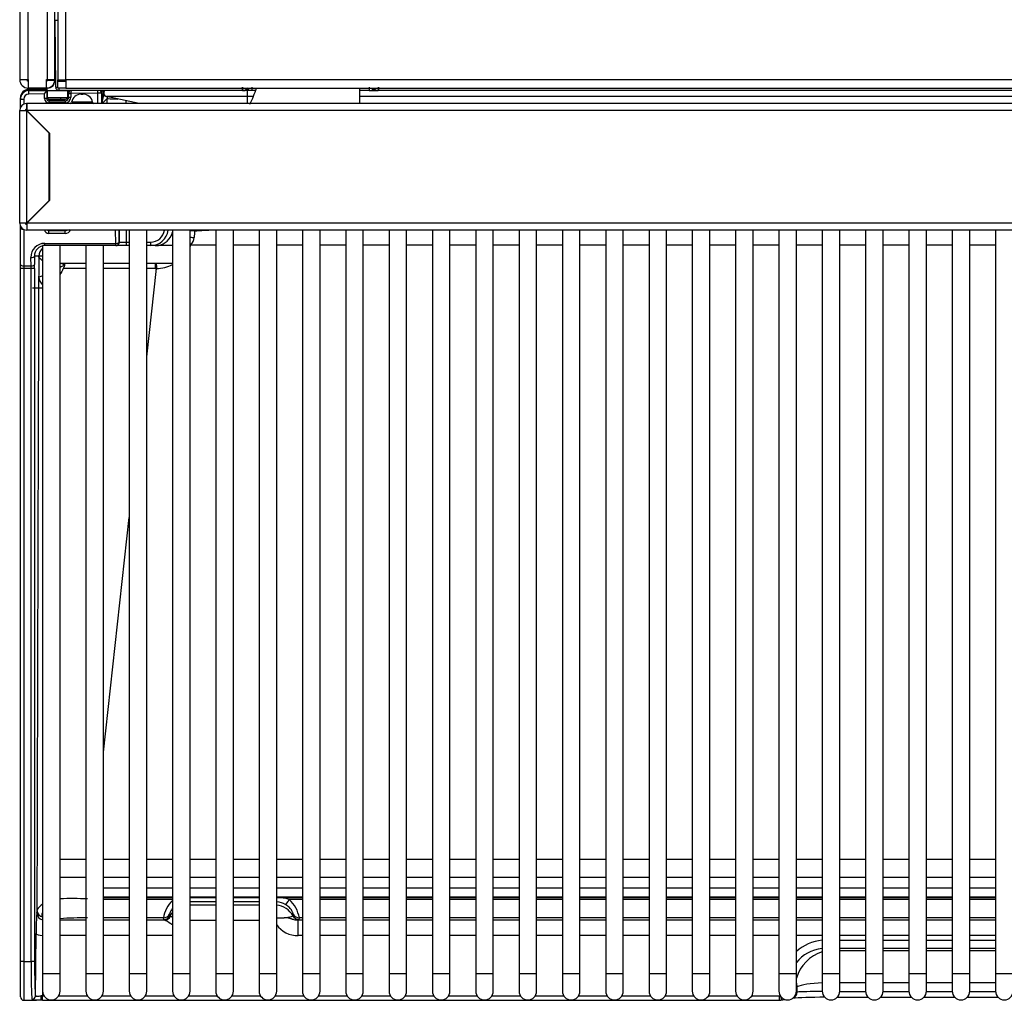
# Model space of a CAD drawing. Header units: millimetres. Extents: x 10 to 281, y 0 to 180.
# Tile 1 of 67: x 25 to 39, y 32 to 46. Entities that reach past the tile are written whole.
import ezdxf

# ---------------------------------------------------------------- set-up
doc = ezdxf.new("R2010")
doc.units = ezdxf.units.MM
doc.layers.add('134.134_BW4_CTM-', color=7, linetype='Continuous')
doc.layers.add('Standard', color=7, linetype='Continuous')

# ---------------------------------------------------------------- blocks, each defined once
blk = doc.blocks.new('SE3')
at = {"layer": '134.134_BW4_CTM-', "color": 7, "linetype": 'Continuous'}
for p, q in [((0.066, 59.87), (0.066, 13.11)), ((0.186, 13.11), (0.186, 59.86)), ((0.458, 59.48), (0.458, 13.11)), ((0.566, 13.11), (0.566, 59.48)), ((0.606, 50.922), (0.606, 13.108)), ((0.724, 13.108), (0.724, 50.922)), ((0.569, 13.955), (0.606, 13.955)), ((0.578, 13.005), (0.569, 13.955)), ((0.566, 13.51), (0.573, 13.51)), ((0.066, 13.11), (0.186, 13.11)), ((0.186, 13.11), (0.186, 12.99)), ((0.446, 12.99), (0.446, 13.11)), ((0.446, 13.11), (0.458, 13.11)), ((0.458, 13.11), (0.566, 13.11)), ((0.566, 13.1), (0.463, 13.1)), ((0.606, 13.108), (0.724, 13.108)), ((0.606, 13.095), (0.606, 13.108)), ((0.706, 13.095), (0.606, 13.095)), ((0.606, 13.09), (0.724, 13.09)), ((0.606, 12.99), (0.606, 13.09)), ((0.627, 13.09), (0.627, 13.095)), ((0.706, 13.108), (0.706, 13.095)), ((28.156, 13.108), (0.724, 13.108)), ((0.724, 13.108), (0.724, 12.99)), ((0.446, 12.99), (0.186, 12.99)), ((0.353, 12.971), (0.193, 12.966)), ((0.42, 12.976), (0.194, 12.972)), ((0.194, 12.971), (0.353, 12.974)), ((0.353, 12.971), (0.194, 12.965)), ((0.194, 12.965), (0.194, 12.954)), ((0.194, 12.954), (0.451, 12.958)), ((0.195, 12.905), (0.194, 12.954)), ((0.42, 12.908), (0.195, 12.905)), ((0.353, 12.974), (0.363, 12.974)), ((0.363, 12.974), (0.455, 12.976)), ((0.455, 12.973), (0.363, 12.971)), ((0.455, 12.973), (0.363, 12.971)), ((0.42, 12.84), (0.42, 12.908)), ((0.466, 12.99), (0.446, 12.99)), ((0.45, 12.954), (0.45, 12.84)), ((0.451, 12.958), (0.455, 12.973)), ((0.461, 12.95), (0.456, 12.95)), ((0.456, 12.86), (0.456, 12.943)), ((0.461, 12.85), (0.461, 12.95)), ((0.75, 12.95), (0.461, 12.95)), ((0.724, 12.99), (0.606, 12.99)), ((0.628, 12.955), (0.628, 12.99)), ((3.232, 12.955), (0.628, 12.955)), ((0.651, 12.95), (0.651, 12.955)), ((0.724, 12.99), (28.156, 12.99)), ((0.75, 12.856), (0.75, 12.95)), ((0.759, 12.95), (0.75, 12.95)), ((0.756, 12.953), (0.756, 12.95)), ((0.762, 12.912), (0.756, 12.933)), ((0.756, 12.881), (0.756, 12.933)), ((0.756, 12.881), (0.762, 12.859)), ((0.762, 12.914), (0.762, 12.912)), ((0.762, 12.859), (0.762, 12.912)), ((1.178, 12.92), (0.792, 12.914)), ((0.792, 12.912), (0.792, 12.859)), ((0.94, 12.905), (0.966, 12.905)), ((1.178, 12.92), (1.177, 12.955)), ((1.178, 12.77), (1.178, 12.92)), ((1.228, 12.92), (1.178, 12.92)), ((1.232, 12.934), (1.228, 12.92)), ((1.228, 12.92), (1.228, 12.77)), ((3.232, 12.955), (3.232, 13.005)), ((3.232, 12.955), (3.25, 12.955)), ((3.236, 12.955), (3.232, 12.955)), ((3.236, 12.955), (3.268, 12.962)), ((3.365, 12.955), (3.273, 12.955)), ((3.305, 12.869), (3.305, 12.968)), ((3.365, 13.005), (3.365, 12.955)), ((3.421, 12.955), (3.365, 12.955)), ((4.901, 12.77), (4.901, 12.99)), ((5.036, 12.955), (4.901, 12.955)), ((5.036, 13.005), (5.036, 12.955)), ((5.036, 12.955), (5.128, 12.955)), ((5.169, 12.955), (5.151, 12.955)), ((5.169, 12.955), (5.165, 12.955)), ((5.169, 13.005), (5.169, 12.955)), ((28.042, 12.955), (5.169, 12.955)), ((0.076, 12.851), (0.076, 12.851)), ((0.076, 12.843), (0.076, 12.851)), ((0.076, 12.834), (0.076, 12.843)), ((0.076, 12.715), (0.076, 12.834)), ((0.076, 12.834), (0.126, 12.834)), ((0.126, 12.834), (0.126, 12.762)), ((0.164, 12.77), (0.165, 12.77)), ((0.165, 12.77), (0.166, 12.77)), ((0.165, 12.77), (0.165, 12.69)), ((0.166, 12.77), (0.166, 12.67)), ((17.167, 12.77), (0.166, 12.77)), ((0.45, 12.84), (0.42, 12.84)), ((0.45, 12.84), (0.456, 12.86)), ((0.461, 12.85), (0.452, 12.85)), ((0.746, 12.85), (0.461, 12.85)), ((0.475, 12.832), (0.731, 12.837)), ((0.486, 12.83), (0.48, 12.809)), ((0.48, 12.809), (0.712, 12.809)), ((0.48, 12.809), (0.48, 12.78)), ((0.712, 12.779), (0.48, 12.78)), ((0.486, 12.83), (0.706, 12.83)), ((0.651, 12.835), (0.651, 12.85)), ((0.712, 12.809), (0.706, 12.83)), ((0.712, 12.809), (0.712, 12.779)), ((0.762, 12.859), (0.792, 12.859)), ((1.102, 12.789), (0.805, 12.789)), ((1.31, 12.843), (1.237, 12.77)), ((3.305, 12.869), (1.3, 12.869)), ((1.764, 12.77), (1.3, 12.869)), ((1.31, 12.768), (1.31, 12.843)), ((3.388, 12.869), (3.305, 12.869)), ((3.305, 12.77), (3.305, 12.869)), ((24.505, 12.869), (4.901, 12.869)), ((0.066, 12.67), (0.066, 12.672)), ((0.066, 11.07), (0.066, 12.67)), ((0.066, 12.67), (0.164, 12.67)), ((0.146, 12.67), (0.146, 12.672)), ((0.164, 12.69), (0.165, 12.69)), ((0.165, 12.67), (0.164, 12.67)), ((0.164, 12.67), (0.164, 11.07)), ((0.165, 12.69), (0.166, 12.69)), ((0.487, 12.348), (0.165, 12.67)), ((0.166, 12.67), (0.488, 12.348)), ((17.156, 12.67), (0.166, 12.67)), ((0.306, 12.529), (0.307, 12.529)), ((0.4, 12.436), (0.399, 12.436)), ((0.421, 12.415), (0.419, 12.415)), ((0.487, 11.392), (0.487, 12.348)), ((0.488, 12.348), (0.488, 11.392)), ((0.165, 11.07), (0.487, 11.392)), ((0.488, 11.392), (0.166, 11.07)), ((0.309, 11.214), (0.31, 11.214)), ((0.164, 11.07), (0.066, 11.07)), ((0.164, 11.07), (0.165, 11.07)), ((27.716, 11.07), (0.166, 11.07)), ((0.166, 11.07), (0.166, 10.97)), ((0.076, 11.02), (0.076, 11.027)), ((0.08, 11.02), (0.076, 11.02)), ((0.076, 11.001), (0.076, 11.02)), ((0.076, 10.48), (0.076, 11.001)), ((0.126, 10.978), (0.126, 10.461)), ((27.716, 10.97), (0.166, 10.97)), ((0.483, 10.97), (0.481, 10.963)), ((0.481, 10.963), (0.711, 10.962)), ((0.711, 10.921), (0.481, 10.922)), ((0.711, 10.962), (0.709, 10.97)), ((1.431, 10.782), (1.428, 10.97)), ((1.478, 10.97), (1.481, 10.8)), ((1.482, 10.8), (1.482, 10.97)), ((1.582, 10.97), (1.582, 10.8)), ((1.623, 10.97), (1.623, 0.4)), ((1.873, 0.4), (1.873, 10.97)), ((2.239, 10.97), (2.239, 0.4)), ((2.489, 0.4), (2.489, 10.97)), ((2.552, 10.956), (2.517, 10.958)), ((2.854, 10.97), (2.854, 0.4)), ((3.104, 0.4), (3.104, 10.97)), ((3.47, 10.97), (3.47, 0.4)), ((3.72, 0.4), (3.72, 10.97)), ((4.086, 10.97), (4.086, 0.4)), ((4.336, 0.4), (4.336, 10.97)), ((4.702, 10.97), (4.702, 0.4)), ((4.952, 0.4), (4.952, 10.97)), ((5.318, 10.97), (5.318, 0.4)), ((5.568, 0.4), (5.568, 10.97)), ((5.934, 10.97), (5.934, 0.4)), ((6.184, 0.4), (6.184, 10.97)), ((6.55, 10.97), (6.55, 0.4)), ((6.8, 0.4), (6.8, 10.97)), ((7.166, 10.97), (7.166, 0.4)), ((7.416, 0.4), (7.416, 10.97)), ((7.782, 10.97), (7.782, 0.4)), ((8.032, 0.4), (8.032, 10.97)), ((8.398, 10.97), (8.398, 0.4)), ((8.648, 0.4), (8.648, 10.97)), ((9.014, 10.97), (9.014, 0.4)), ((9.264, 0.4), (9.264, 10.97)), ((9.629, 10.97), (9.629, 0.4)), ((9.879, 0.4), (9.879, 10.97)), ((10.245, 10.97), (10.245, 0.4)), ((10.495, 0.4), (10.495, 10.97)), ((10.861, 10.97), (10.861, 0.4)), ((11.111, 0.4), (11.111, 10.97)), ((11.477, 10.97), (11.477, 0.4)), ((11.727, 0.4), (11.727, 10.97)), ((12.093, 10.97), (12.093, 0.4)), ((12.343, 0.4), (12.343, 10.97)), ((12.709, 10.97), (12.709, 0.4)), ((12.959, 0.4), (12.959, 10.97)), ((13.325, 10.97), (13.325, 0.4)), ((13.575, 0.4), (13.575, 10.97)), ((13.941, 10.97), (13.941, 0.4)), ((0.423, 10.75), (0.423, 10.782)), ((0.423, 10.782), (1.431, 10.782)), ((1.431, 10.75), (1.431, 10.782)), ((1.481, 10.8), (1.482, 10.8)), ((1.482, 10.8), (1.582, 10.8)), ((1.582, 10.8), (1.623, 10.8)), ((1.582, 10.8), (1.582, 10.75)), ((1.873, 10.8), (1.927, 10.8)), ((1.927, 10.8), (1.927, 10.75)), ((0.641, 10.75), (0.391, 10.75)), ((0.391, 10.75), (0.391, 0.4)), ((1.007, 10.75), (0.641, 10.75)), ((0.641, 0.4), (0.641, 10.75)), ((1.256, 10.75), (1.007, 10.75)), ((1.007, 10.75), (1.007, 0.4)), ((1.431, 10.75), (1.256, 10.75)), ((1.257, 0.4), (1.257, 10.75)), ((1.432, 10.75), (1.431, 10.75)), ((1.582, 10.75), (1.432, 10.75)), ((1.623, 10.75), (1.582, 10.75)), ((1.927, 10.75), (1.873, 10.75)), ((1.93, 10.75), (1.927, 10.75)), ((2.239, 10.75), (1.93, 10.75)), ((2.854, 10.758), (2.501, 10.758)), ((3.47, 10.758), (3.104, 10.758)), ((4.086, 10.758), (3.72, 10.758)), ((4.702, 10.758), (4.336, 10.758)), ((5.318, 10.758), (4.952, 10.758)), ((5.934, 10.758), (5.568, 10.758)), ((6.55, 10.758), (6.184, 10.758)), ((7.166, 10.758), (6.8, 10.758)), ((7.782, 10.758), (7.416, 10.758)), ((8.398, 10.758), (8.032, 10.758)), ((9.014, 10.758), (8.648, 10.758)), ((9.629, 10.758), (9.264, 10.758)), ((10.245, 10.758), (9.879, 10.758)), ((10.861, 10.758), (10.495, 10.758)), ((11.477, 10.758), (11.111, 10.758)), ((12.093, 10.758), (11.727, 10.758)), ((12.709, 10.758), (12.343, 10.758)), ((13.325, 10.758), (12.959, 10.758)), ((13.941, 10.758), (13.575, 10.758)), ((0.227, 10.461), (0.226, 10.582)), ((0.275, 10.6), (0.277, 10.48)), ((0.339, 10.6), (0.275, 10.6)), ((0.641, 10.5), (1.007, 10.5)), ((1.257, 10.5), (1.623, 10.5)), ((1.873, 10.5), (2.239, 10.5)), ((0.076, 10.424), (0.076, 10.48)), ((0.126, 10.424), (0.076, 10.424)), ((0.076, 0.569), (0.076, 10.424)), ((0.126, 10.461), (0.227, 10.461)), ((0.126, 10.461), (0.126, 10.424)), ((0.228, 10.424), (0.126, 10.424)), ((0.126, 10.424), (0.126, 0.569)), ((0.228, 0.569), (0.228, 10.424)), ((0.278, 10.424), (0.228, 10.424)), ((0.278, 10.424), (0.278, 0.569)), ((1.873, 9.169), (2.01, 10.424)), ((0.246, 10.15), (0.391, 10.15)), ((1.257, 3.545), (1.623, 6.886)), ((1.007, 2.02), (0.641, 2.02)), ((1.623, 2.02), (1.257, 2.02)), ((2.239, 2.02), (1.873, 2.02)), ((2.854, 2.02), (2.489, 2.02)), ((3.47, 2.02), (3.104, 2.02)), ((4.086, 2.02), (3.72, 2.02)), ((4.702, 2.02), (4.336, 2.02)), ((5.318, 2.02), (4.952, 2.02)), ((5.934, 2.02), (5.568, 2.02)), ((6.55, 2.02), (6.184, 2.02)), ((7.166, 2.02), (6.8, 2.02)), ((7.782, 2.02), (7.416, 2.02)), ((8.398, 2.02), (8.032, 2.02)), ((9.014, 2.02), (8.648, 2.02)), ((9.629, 2.02), (9.264, 2.02)), ((10.245, 2.02), (9.879, 2.02)), ((10.861, 2.02), (10.495, 2.02)), ((11.477, 2.02), (11.111, 2.02)), ((12.093, 2.02), (11.727, 2.02)), ((12.709, 2.02), (12.343, 2.02)), ((13.325, 2.02), (12.959, 2.02)), ((13.941, 2.02), (13.575, 2.02)), ((0.641, 1.77), (1.007, 1.77)), ((1.257, 1.77), (1.623, 1.77)), ((1.873, 1.77), (2.239, 1.77)), ((2.489, 1.77), (2.854, 1.77)), ((3.104, 1.77), (3.47, 1.77)), ((3.72, 1.77), (4.086, 1.77)), ((4.336, 1.77), (4.702, 1.77)), ((4.952, 1.77), (5.318, 1.77)), ((5.568, 1.77), (5.934, 1.77)), ((6.184, 1.77), (6.55, 1.77)), ((6.8, 1.77), (7.166, 1.77)), ((7.416, 1.77), (7.782, 1.77)), ((8.032, 1.77), (8.398, 1.77)), ((8.648, 1.77), (9.014, 1.77)), ((9.264, 1.77), (9.629, 1.77)), ((9.879, 1.77), (10.245, 1.77)), ((10.495, 1.77), (10.861, 1.77)), ((11.111, 1.77), (11.477, 1.77)), ((11.727, 1.77), (12.093, 1.77)), ((12.343, 1.77), (12.709, 1.77)), ((12.959, 1.77), (13.325, 1.77)), ((13.575, 1.77), (13.941, 1.77)), ((1.257, 1.617), (1.623, 1.617)), ((1.623, 1.612), (1.257, 1.612)), ((1.873, 1.617), (2.239, 1.617)), ((2.239, 1.612), (1.873, 1.612)), ((2.489, 1.617), (2.854, 1.617)), ((2.854, 1.612), (2.489, 1.612)), ((3.104, 1.617), (3.47, 1.617)), ((3.47, 1.612), (3.104, 1.612)), ((3.72, 1.617), (4.086, 1.617)), ((4.086, 1.612), (3.72, 1.612)), ((4.336, 1.617), (4.702, 1.617)), ((4.702, 1.612), (4.336, 1.612)), ((4.952, 1.617), (5.318, 1.617)), ((5.318, 1.612), (4.952, 1.612)), ((5.568, 1.617), (5.934, 1.617)), ((5.934, 1.612), (5.568, 1.612)), ((6.184, 1.617), (6.55, 1.617)), ((6.55, 1.612), (6.184, 1.612)), ((6.8, 1.617), (7.166, 1.617)), ((7.166, 1.612), (6.8, 1.612)), ((7.416, 1.617), (7.782, 1.617)), ((7.782, 1.612), (7.416, 1.612)), ((8.032, 1.617), (8.398, 1.617)), ((8.398, 1.612), (8.032, 1.612)), ((8.648, 1.617), (9.014, 1.617)), ((9.014, 1.612), (8.648, 1.612)), ((9.264, 1.617), (9.629, 1.617)), ((9.629, 1.612), (9.264, 1.612)), ((9.879, 1.617), (10.245, 1.617)), ((10.245, 1.612), (9.879, 1.612)), ((10.495, 1.617), (10.861, 1.617)), ((10.861, 1.612), (10.495, 1.612)), ((11.111, 1.617), (11.477, 1.617)), ((11.477, 1.612), (11.111, 1.612)), ((11.727, 1.617), (12.093, 1.617)), ((12.093, 1.612), (11.727, 1.612)), ((12.343, 1.617), (12.709, 1.617)), ((12.709, 1.612), (12.343, 1.612)), ((12.959, 1.617), (13.325, 1.617)), ((13.325, 1.612), (12.959, 1.612)), ((13.575, 1.617), (13.941, 1.617)), ((13.941, 1.612), (13.575, 1.612)), ((1.257, 1.491), (1.623, 1.491)), ((1.257, 1.48), (1.623, 1.48)), ((1.623, 1.452), (1.257, 1.452)), ((1.873, 1.491), (2.239, 1.491)), ((1.873, 1.48), (2.239, 1.48)), ((2.239, 1.452), (1.873, 1.452)), ((2.489, 1.491), (2.854, 1.491)), ((2.489, 1.48), (2.854, 1.48)), ((2.489, 1.48), (2.854, 1.48)), ((2.854, 1.421), (2.489, 1.421)), ((3.104, 1.491), (3.47, 1.491)), ((3.104, 1.48), (3.47, 1.48)), ((3.104, 1.48), (3.47, 1.48)), ((3.47, 1.421), (3.104, 1.421)), ((3.72, 1.491), (4.086, 1.491)), ((3.72, 1.48), (4.086, 1.48)), ((4.086, 1.452), (3.898, 1.452)), ((4.336, 1.491), (4.702, 1.491)), ((4.336, 1.48), (4.702, 1.48)), ((4.702, 1.452), (4.336, 1.452)), ((4.952, 1.491), (5.318, 1.491)), ((4.952, 1.48), (5.318, 1.48)), ((5.318, 1.452), (4.952, 1.452)), ((5.568, 1.491), (5.934, 1.491)), ((5.568, 1.48), (5.934, 1.48)), ((5.934, 1.452), (5.568, 1.452)), ((6.184, 1.491), (6.55, 1.491)), ((6.184, 1.48), (6.55, 1.48)), ((6.55, 1.452), (6.184, 1.452)), ((6.8, 1.491), (7.166, 1.491)), ((6.8, 1.48), (7.166, 1.48)), ((7.166, 1.452), (6.8, 1.452)), ((7.416, 1.491), (7.782, 1.491)), ((7.416, 1.48), (7.782, 1.48)), ((7.782, 1.452), (7.416, 1.452)), ((8.032, 1.491), (8.398, 1.491)), ((8.032, 1.48), (8.398, 1.48)), ((8.398, 1.452), (8.032, 1.452)), ((8.648, 1.491), (9.014, 1.491)), ((8.648, 1.48), (9.014, 1.48)), ((9.014, 1.452), (8.648, 1.452)), ((9.264, 1.491), (9.629, 1.491)), ((9.264, 1.48), (9.629, 1.48)), ((9.629, 1.452), (9.264, 1.452)), ((9.879, 1.491), (10.245, 1.491)), ((9.879, 1.48), (10.245, 1.48)), ((10.245, 1.452), (9.879, 1.452)), ((10.495, 1.491), (10.861, 1.491)), ((10.495, 1.48), (10.861, 1.48)), ((10.861, 1.452), (10.495, 1.452)), ((11.111, 1.491), (11.477, 1.491)), ((11.111, 1.48), (11.477, 1.48)), ((11.477, 1.452), (11.111, 1.452)), ((11.727, 1.491), (12.093, 1.491)), ((11.727, 1.48), (12.093, 1.48)), ((12.093, 1.452), (11.727, 1.452)), ((12.343, 1.491), (12.709, 1.491)), ((12.343, 1.48), (12.709, 1.48)), ((12.709, 1.452), (12.343, 1.452)), ((12.959, 1.491), (13.325, 1.491)), ((12.959, 1.48), (13.325, 1.48)), ((13.325, 1.452), (12.959, 1.452)), ((13.575, 1.491), (13.941, 1.491)), ((13.575, 1.48), (13.941, 1.48)), ((13.941, 1.452), (13.575, 1.452)), ((0.311, 1.26), (0.311, 1.261)), ((2.489, 1.375), (2.854, 1.375)), ((3.104, 1.375), (3.47, 1.375)), ((0.641, 1.161), (1.007, 1.161)), ((1.623, 1.191), (1.257, 1.191)), ((1.257, 1.161), (1.623, 1.161)), ((2.11, 1.191), (1.873, 1.191)), ((1.873, 1.161), (2.126, 1.161)), ((2.116, 1.17), (2.11, 1.191)), ((2.197, 1.242), (2.203, 1.221)), ((2.854, 1.155), (2.489, 1.155)), ((3.47, 1.155), (3.104, 1.155)), ((3.949, 1.221), (3.955, 1.242)), ((4.026, 0.942), (4.026, 1.161)), ((4.026, 1.161), (4.086, 1.161)), ((4.042, 1.191), (4.036, 1.17)), ((4.086, 1.191), (4.042, 1.191)), ((4.702, 1.191), (4.336, 1.191)), ((4.336, 1.161), (4.702, 1.161)), ((5.318, 1.191), (4.952, 1.191)), ((4.952, 1.161), (5.318, 1.161)), ((5.934, 1.191), (5.568, 1.191)), ((5.568, 1.161), (5.934, 1.161)), ((6.55, 1.191), (6.184, 1.191)), ((6.184, 1.161), (6.55, 1.161)), ((7.166, 1.191), (6.8, 1.191)), ((6.8, 1.161), (7.166, 1.161)), ((7.782, 1.191), (7.416, 1.191)), ((7.416, 1.161), (7.782, 1.161)), ((8.398, 1.191), (8.032, 1.191)), ((8.032, 1.161), (8.398, 1.161)), ((9.014, 1.191), (8.648, 1.191)), ((8.648, 1.161), (9.014, 1.161)), ((9.629, 1.191), (9.264, 1.191)), ((9.264, 1.161), (9.629, 1.161)), ((10.245, 1.191), (9.879, 1.191)), ((9.879, 1.161), (10.245, 1.161)), ((10.861, 1.191), (10.495, 1.191)), ((10.495, 1.161), (10.861, 1.161)), ((11.477, 1.191), (11.111, 1.191)), ((11.111, 1.161), (11.477, 1.161)), ((12.093, 1.191), (11.727, 1.191)), ((11.727, 1.161), (12.093, 1.161)), ((12.709, 1.191), (12.343, 1.191)), ((12.343, 1.161), (12.709, 1.161)), ((13.325, 1.191), (12.959, 1.191)), ((12.959, 1.161), (13.325, 1.161)), ((13.941, 1.191), (13.575, 1.191)), ((13.575, 1.161), (13.941, 1.161)), ((0.291, 0.083), (0.299, 0.967)), ((1.007, 0.941), (0.641, 0.941)), ((1.623, 0.941), (1.257, 0.941)), ((2.239, 0.941), (1.873, 0.941)), ((4.086, 0.942), (4.026, 0.942)), ((4.702, 0.942), (4.336, 0.942)), ((5.318, 0.942), (4.952, 0.942)), ((5.934, 0.942), (5.568, 0.942)), ((6.55, 0.942), (6.184, 0.942)), ((7.166, 0.942), (6.8, 0.942)), ((7.782, 0.942), (7.416, 0.942)), ((8.398, 0.942), (8.032, 0.942)), ((9.014, 0.942), (8.648, 0.942)), ((9.629, 0.942), (9.264, 0.942)), ((10.245, 0.942), (9.879, 0.942)), ((10.861, 0.942), (10.495, 0.942)), ((11.477, 0.942), (11.111, 0.942)), ((12.093, 0.942), (11.727, 0.942)), ((11.727, 0.876), (12.093, 0.876)), ((12.709, 0.942), (12.343, 0.942)), ((12.343, 0.876), (12.709, 0.876)), ((13.325, 0.942), (12.959, 0.942)), ((12.959, 0.876), (13.325, 0.876)), ((13.941, 0.942), (13.575, 0.942)), ((13.575, 0.876), (13.941, 0.876)), ((12.093, 0.756), (11.727, 0.756)), ((11.727, 0.727), (12.093, 0.727)), ((12.709, 0.756), (12.343, 0.756)), ((12.343, 0.727), (12.709, 0.727)), ((13.325, 0.756), (12.959, 0.756)), ((12.959, 0.727), (13.325, 0.727)), ((13.941, 0.756), (13.575, 0.756)), ((13.575, 0.727), (13.941, 0.727)), ((0.126, 0.569), (0.076, 0.569)), ((0.076, 0.069), (0.076, 0.569)), ((0.126, 0.569), (0.228, 0.569)), ((0.126, 0.569), (0.126, 0.019)), ((0.278, 0.569), (0.228, 0.569)), ((0.391, 0.4), (0.641, 0.4)), ((0.391, 0.4), (0.391, 0.15)), ((0.641, 0.15), (0.641, 0.4)), ((1.007, 0.4), (1.257, 0.4)), ((1.007, 0.4), (1.007, 0.15)), ((1.257, 0.15), (1.257, 0.4)), ((1.623, 0.4), (1.873, 0.4)), ((1.623, 0.4), (1.623, 0.15)), ((1.873, 0.15), (1.873, 0.4)), ((2.239, 0.4), (2.489, 0.4)), ((2.239, 0.4), (2.239, 0.15)), ((2.489, 0.15), (2.489, 0.4)), ((2.854, 0.4), (3.104, 0.4)), ((2.854, 0.4), (2.854, 0.15)), ((3.104, 0.15), (3.104, 0.4)), ((3.47, 0.4), (3.72, 0.4)), ((3.47, 0.4), (3.47, 0.15)), ((3.72, 0.15), (3.72, 0.4)), ((4.086, 0.4), (4.336, 0.4)), ((4.086, 0.4), (4.086, 0.15)), ((4.336, 0.15), (4.336, 0.4)), ((4.702, 0.4), (4.952, 0.4)), ((4.702, 0.4), (4.702, 0.15)), ((4.952, 0.15), (4.952, 0.4)), ((5.318, 0.4), (5.568, 0.4)), ((5.318, 0.4), (5.318, 0.15)), ((5.568, 0.15), (5.568, 0.4)), ((5.934, 0.4), (6.184, 0.4)), ((5.934, 0.4), (5.934, 0.15)), ((6.184, 0.15), (6.184, 0.4)), ((6.55, 0.4), (6.8, 0.4)), ((6.55, 0.4), (6.55, 0.15)), ((6.8, 0.15), (6.8, 0.4)), ((7.166, 0.4), (7.416, 0.4)), ((7.166, 0.4), (7.166, 0.15)), ((7.416, 0.15), (7.416, 0.4)), ((7.782, 0.4), (8.032, 0.4)), ((7.782, 0.4), (7.782, 0.15)), ((8.032, 0.15), (8.032, 0.4)), ((8.398, 0.4), (8.648, 0.4)), ((8.398, 0.4), (8.398, 0.15)), ((8.648, 0.15), (8.648, 0.4)), ((9.014, 0.4), (9.264, 0.4)), ((9.014, 0.4), (9.014, 0.15)), ((9.264, 0.15), (9.264, 0.4)), ((9.629, 0.4), (9.879, 0.4)), ((9.629, 0.4), (9.629, 0.15)), ((9.879, 0.15), (9.879, 0.4)), ((10.245, 0.4), (10.495, 0.4)), ((10.245, 0.4), (10.245, 0.15)), ((10.495, 0.15), (10.495, 0.4)), ((10.861, 0.4), (11.111, 0.4)), ((10.861, 0.4), (10.861, 0.15)), ((11.111, 0.15), (11.111, 0.4)), ((11.477, 0.4), (11.727, 0.4)), ((11.477, 0.4), (11.477, 0.15)), ((11.727, 0.15), (11.727, 0.4)), ((12.093, 0.4), (12.343, 0.4)), ((12.093, 0.4), (12.093, 0.15)), ((12.343, 0.15), (12.343, 0.4)), ((12.709, 0.4), (12.959, 0.4)), ((12.709, 0.4), (12.709, 0.15)), ((12.959, 0.15), (12.959, 0.4)), ((13.325, 0.4), (13.575, 0.4)), ((13.325, 0.4), (13.325, 0.15)), ((13.575, 0.15), (13.575, 0.4)), ((13.941, 0.4), (14.191, 0.4)), ((13.941, 0.4), (13.941, 0.15)), ((11.119, 0.136), (11.119, 0.211)), ((12.093, 0.268), (11.727, 0.268)), ((11.727, 0.145), (12.093, 0.145)), ((12.709, 0.268), (12.343, 0.268)), ((12.343, 0.145), (12.709, 0.145)), ((13.325, 0.268), (12.959, 0.268)), ((12.959, 0.145), (13.325, 0.145)), ((13.941, 0.268), (13.575, 0.268)), ((13.575, 0.145), (13.941, 0.145)), ((0.126, 0.019), (0.307, 0.019)), ((0.392, 0.137), (0.391, 0.083)), ((0.391, 0.083), (0.411, 0.083)), ((0.391, 0.02), (0.391, 0.083)), ((0.391, 0.02), (10.871, 0.02)), ((0.621, 0.083), (1.026, 0.083)), ((1.237, 0.083), (1.642, 0.083)), ((1.853, 0.083), (2.258, 0.083)), ((2.469, 0.083), (2.874, 0.083)), ((3.085, 0.083), (3.49, 0.083)), ((3.701, 0.083), (4.106, 0.083)), ((4.317, 0.083), (4.722, 0.083)), ((4.933, 0.083), (5.338, 0.083)), ((5.548, 0.083), (5.954, 0.083)), ((6.164, 0.083), (6.57, 0.083)), ((6.78, 0.083), (7.186, 0.083)), ((7.396, 0.083), (7.801, 0.083)), ((8.012, 0.083), (8.417, 0.083)), ((8.628, 0.083), (9.033, 0.083)), ((9.244, 0.083), (9.649, 0.083)), ((9.86, 0.083), (10.265, 0.083)), ((10.476, 0.083), (10.871, 0.083)), ((10.871, 0.02), (10.871, 0.083)), ((10.886, 0.021), (10.951, 0.03)), ((11.11, 0.135), (11.119, 0.136)), ((11.691, 0.063), (12.129, 0.063)), ((12.307, 0.063), (12.745, 0.063)), ((12.923, 0.063), (13.361, 0.063)), ((13.539, 0.063), (13.977, 0.063))]:
    blk.add_line(p, q, dxfattribs=at)
for centre, radius, start, end in [((0.186, 13.11), 0.12, 180, 270), ((0.186, 13.11), 0.02, 180, 270), ((0.446, 13.11), 0.02, 270, 330), ((0.446, 13.11), 0.12, 270, 355.2198), ((0.446, 13.11), 0.02, 330, 0), ((0.466, 13.09), 0.1, 270, 0), ((0.446, 13.11), 0.12, 355.2198, 0), ((0.196, 12.851), 0.12, 91, 180), ((0.376, 12.275), 0.697, 91.0711, 91.9141), ((0.421, 12.946), 0.0301, 76.191, 91), ((0.628, 13.005), 0.05, 180.5, 270), ((0.766, 5.27), 7.641, 89.8071, 90.0319), ((0.792, 12.912), 0.000917, 269.1012, 85.7403), ((0.94, 12.768), 0.137, 90, 171.1226), ((0.966, 12.768), 0.137, 8.8774, 90), ((1.181, 12.932), 0.0506, 1.8018, 26.7506), ((15.287, 13.101), 14.057, 180.6799, 181.357), ((1.85, 12.766), 0.616, 162.9112, 179.8254), ((1.31, 12.918), 0.05, 131.7403, 258), ((1.194, 12.971), 0.0718, 340.3283, 347.0586), ((9.04, 13.191), 5.809, 181.8372, 182.3263), ((3.232, 13.058), 0.103, 272.3474, 321.5525), ((3.25, 13.055), 0.1, 269.9468, 318.8176), ((2.001, 13.438), 1.5, 333.1836, 342.5688), ((5.151, 13.055), 0.1, 225.5244, 270.0562), ((5.169, 13.058), 0.103, 225.2058, 267.6592), ((-0.635, 13.191), 5.805, 357.6737, 358.163), ((0.164, 12.672), 0.098, 90, 180), ((0.78, 12.793), 0.025, 293.075, 351.1226), ((1.127, 12.793), 0.025, 188.8774, 246.925), ((0.164, 12.672), 0.018, 90, 180), ((0.166, 11.07), 0.1, 180, 270), ((0.166, 11.07), 0.02, 180, 270), ((1.975, 11.01), 0.273, 336.5912, 345.3281), ((4.634, -25.025), 36.041, 92.8811, 93.3107), ((2.375, 10.877), 0.173, 316.9675, 356.5978), ((1.994, 11.001), 0.251, 270, 271.6687), ((-1.806, 10.444), 2.151, 356.2568, 4.1688), ((1.049, -167.505), 177.931, 90.01403, 90.11683), ((1.049, -167.505), 177.931, 89.81549, 89.93338), ((1.049, -167.505), 177.931, 89.696, 89.73487), ((1.996, 11.035), 0.61, 269.6988, 271.2842), ((0.827, -5.221), 6.686, 88.2728, 91.6199), ((2.57, 1.109), 0.468, 135.189, 169.8915), ((3.701, 0.768), 0.713, 73.9484, 88.4585), ((3.698, 1.131), 0.289, 58.7452, 85.603), ((3.587, 1.111), 0.462, 9.8847, 47.5692), ((0.12, 1.299), 0.195, 348.7558, 357.8001), ((1.017, -5.058), 6.249, 89.8888, 93.4589), ((1.57, 0.346), 1.079, 51.825, 53.6321), ((4.012, 1.296), 0.355, 214.3173, 272.2715), ((0.516, 0.15), 0.125, 180, 0), ((1.132, 0.15), 0.125, 180, 0), ((1.748, 0.15), 0.125, 180, 0), ((2.364, 0.15), 0.125, 180, 0), ((2.979, 0.15), 0.125, 180, 0), ((3.595, 0.15), 0.125, 180, 0), ((4.211, 0.15), 0.125, 180, 0), ((4.827, 0.15), 0.125, 180, 0), ((5.443, 0.15), 0.125, 180, 0), ((6.059, 0.15), 0.125, 180, 0), ((6.675, 0.15), 0.125, 180, 0), ((7.291, 0.15), 0.125, 180, 0), ((7.907, 0.15), 0.125, 180, 0), ((8.523, 0.15), 0.125, 180, 0), ((9.139, 0.15), 0.125, 180, 0), ((9.754, 0.15), 0.125, 180, 0), ((10.37, 0.15), 0.125, 180, 0), ((10.986, 0.15), 0.125, 180, 0), ((11.602, 0.15), 0.125, 180, 0), ((12.218, 0.15), 0.125, 180, 0), ((12.834, 0.15), 0.125, 180, 0), ((13.45, 0.15), 0.125, 180, 0), ((14.066, 0.15), 0.125, 180, 0), ((0.126, 0.069), 0.05, 180, 270)]:
    blk.add_arc(centre, radius, start, end, dxfattribs=at)
for centre, major_axis, ratio, start_param, end_param in [((0.196, 12.852), (0, 0.12), 0.999391, 0.01751, 1.570859), ((0.196, 12.852), (-0.12, -0.002), 0.999897, 4.712389, 6.265745), ((0.196, 12.845), (0.0738, 0.096), 0.985076, 0.677794, 2.233394), ((0.196, 12.834), (0, 0.12), 0.998727, 0.015196, 1.570796), ((0.196, 12.834), (0, -0.0705), 0.992546, 3.156789, 4.712389), ((0.194, 12.936), (0.001, -0.03), 0.156342, 3.017901, 3.141593), ((0.354, 12.944), (0.0005, -0.03), 0.156411, 3.141593, 3.594269), ((0.354, 12.941), (0.001, -0.03), 0.156342, 3.017901, 3.141593), ((0.364, 12.963), (-0.07, -0.0011), 0.122759, 4.727934, 4.86756), ((0.363, 12.944), (0.0005, -0.03), 0.01745, 3.141593, 3.5658), ((0.451, 12.908), (0, 0.05), 0.03505, 0.1227, 0.435107), ((0.455, 12.943), (0, -0.03), 0.035076, 1.571714, 3.264388), ((0.628, 13.005), (0.05, 0.0004), 0.008726, 3.141593, 4.266349), ((0.706, 12.881), (0.007, -0.0499), 0.992248, 0.376835, 1.43021), ((0.806, 12.933), (-0.007, 0.0499), 0.99232, 0.972134, 1.429557), ((0.811, 12.914), (0.0327, 0.0388), 0.949315, 1.275992, 2.236182), ((0.811, 12.914), (0.002, 0.05), 0.38316, 0.625032, 1.595171), ((1.178, 12.92), (0.0481, -0.0136), 0.991886, 0.278084, 1.072539), ((1.282, 12.934), (-0.05, -0.0005), 0.287162, 5.117266, 6.246743), ((1.535, 12.768), (-0.212, -0.212), 0.998378, 5.050192, 5.498396), ((0.48, 12.84), (0.0166, 0.0582), 0.991955, 1.851195, 3.415596), ((0.48, 12.84), (0.0084, 0.0295), 0.976309, 1.851195, 3.415596), ((0.486, 12.861), (0.0117, 0.0279), 0.991092, 1.97213, 3.163768), ((0.486, 12.86), (0.03, 0), 0.998775, 3.48143, 4.338), ((0.486, 12.861), (-0.0117, -0.0279), 0.991092, 0.022176, 0.394939), ((0.706, 12.881), (-0.007, 0.0499), 0.992248, 3.00315, 3.518427), ((0.712, 12.86), (-0.014, 0.0489), 0.982469, 2.863658, 4.432311), ((0.712, 12.86), (-0.0221, 0.0776), 0.991937, 2.863658, 4.432311), ((1.61, 12.843), (-0.212, 0.212), 0.998783, 0.70758, 0.786007), ((1.61, 12.843), (-0.3, 0), 0.03267, 0.034925, 1.050262), ((0.126, 11.001), (-0.05, 0), 0.374607, 0, 1.403231), ((0.48, 10.98), (0.0597, -0.0066), 0.958298, 3.260873, 4.825274), ((0.48, 10.991), (-0.03, 0.0027), 0.924264, 0.939916, 1.670109), ((0.481, 10.933), (-0.0001, -0.03), 0.000825, 1.186825, 3.01942), ((0.712, 10.998), (0.0796, 0.0088), 0.958262, 4.595416, 5.958657), ((0.712, 11.009), (-0.0499, -0.0048), 0.937826, 1.464245, 2.042423), ((0.711, 10.933), (-0.0001, -0.03), 0.000825, 1.186825, 3.01942), ((1.927, 11), (-0.2, 0), 0.999386, 1.570796, 2.989525), ((1.927, 11), (0.25, 0), 0.999632, 4.712389, 6.161701), ((2.566, 10.732), (0, 0.3), 0.070101, 0.727265, 1.107411), ((2.552, 11.106), (0.02, -0.199), 0.110232, -0.831959, -0.732735), ((0.426, 10.582), (0.146, -0.139), 0.985982, 2.338133, 3.908929), ((1.431, 10.8), (0, -0.05), 0.999386, 0, 1.570796), ((1.431, 10.8), (-0.05, -0.0007), 0.374574, 1.565491, 3.1038), ((1.432, 10.8), (0, 0.05), 0.999386, 3.141593, 4.712389), ((1.996, 11), (-0.202, -0.149), 0.99297, 0.962951, 2.101167), ((2.501, 10.784), (-0.276, 0.119), 0.080111, 0.03233, 0.343194), ((2.548, 11), (-0.3, 0.005), 0.446924, 1.380736, 1.578624), ((0.426, 10.6), (0.11, -0.104), 0.981347, 2.333923, 3.904719), ((0.489, 10.6), (0, -0.15), 0.999391, 3.853078, 4.712389), ((2.01, 10.451), (0.009, -0.3), 0.002552, 3.142615, 3.168197), ((2.501, 10.784), (-0.276, 0.119), 0.080111, 1.559323, 1.60524), ((1.996, 10.974), (0.426, 0.349), 0.996878, 5.137743, 5.192461), ((0.226, 10.6), (0.05, 0.0007), 0.374575, 4.707104, 6.245537), ((1.994, 10.45), (0, 0.3), 0.002776, 1.403535, 1.657764), ((2.01, 10.451), (0.009, -0.3), 0.002552, 4.545774, 4.799618), ((0.126, 10.48), (0.05, 0), 0.374607, 3.141593, 4.712389), ((0.227, 10.48), (0.05, 0.0007), 0.374575, 4.707104, 6.245537), ((0.222, 10.424), (0, 0.1), 0.052381, 4.712389, 5.096361), ((0.272, 10.424), (0, 0.15), 0.034921, 4.712389, 5.096361), ((1.996, 10.974), (0.426, 0.349), 0.996878, 4.054246, 4.485068), ((0.49, 10.304), (-0.148, 0.026), 0.980602, 0.179005, 1.021845), ((3.898, 1.464), (-0.0508, -0.0861), 0.061263, 0.123243, 1.467336), ((0.313, 0.863), (0, 0.4), 0.034921, 0.122173, 1.308997), ((0.411, 1.261), (0.0962, -0.0274), 0.99195, 3.420817, 4.784913), ((0.411, 1.26), (-0.0962, 0.0274), 0.99195, 0.279224, 1.64385), ((0.415, 1.291), (-0.0998, 0.007), 0.894035, 0.07798, 1.38754), ((2.465, 1.077), (-0.289, -0.082), 0.991957, 5.294413, 5.500955), ((3.687, 1.077), (-0.289, 0.082), 0.991957, 3.923823, 4.873527), ((2.11, 1.29), (-0.0962, -0.0272), 0.991957, 1.297345, 2.359362), ((2.116, 1.269), (0.0962, 0.0272), 0.991957, 4.438938, 5.500955), ((2.465, 1.171), (-0.349, 0), 0.121869, 0.034445, 0.239558), ((2.126, 1.26), (-0.0446, -0.0895), 0.964202, 0.477535, 1.539551), ((2.465, 1.222), (-0.262, 0), 0.121869, 0.034445, 0.239558), ((3.687, 1.222), (-0.262, 0), 0.121869, 1.699406, 3.107148), ((4.036, 1.269), (-0.0962, 0.0272), 0.991957, 0.782231, 1.844247), ((4.042, 1.29), (0.0962, -0.0272), 0.991957, 3.923823, 4.98584), ((3.687, 1.171), (0.349, 0), 0.121869, -0.241546, -0.034445), ((0.399, 0.967), (-0.1, 0.0009), 0.258808, 0.036138, 1.490593), ((11.559, 0.294), (-0.623, 0.101), 0.918959, 4.990841, 5.650794), ((11.559, 0.268), (0.521, -0.138), 0.89896, 1.959074, 2.797148), ((11.569, 0.257), (0.365, 0.342), 0.894796, 1.067419, 2.16713), ((0.245, 0.569), (0, -0.55), 0.031746, 4.712389, 6.046036), ((0.295, 0.569), (0, -0.5), 0.034921, 4.712389, 6.046036), ((11.082, 0.193), (0.0074, 0.1), 0.362992, 4.913822, 5.569884), ((11.588, 0.181), (0.5, 0), 0.173648, 1.793958, 2.786906), ((11.588, 0.131), (-0.5, 0), 0.028545, -1.34788, -0.354686), ((0.241, 0.083), (-0.0495, -0.0071), 0.971452, 1.431351, 2.993948), ((0.362, 0.07), (-0.0005, 0.05), 0.199948, 3.088153, 4.965417), ((0.391, 0.012), (0.15, 0), 0.055027, 1.567851, 1.75993), ((0.391, 0.062), (-0.1, -0.001), 0.211907, 4.706809, 4.898888), ((10.877, 0.121), (-0.0704, -0.0753), 0.950566, 0.71793, 0.995793), ((10.886, 0.072), (0.0127, -0.0483), 0.068113, 0.044298, 1.544377), ((10.896, 0.124), (0.07, 0.0877), 0.78243, 3.962189, 4.300982), ((11.588, 0.031), (-0.6, 0), 0.052729, -1.446185, -0.475741), ((11.025, 0.142), (-0.0141, 0.099), 0.93731, 3.340312, 4.519305)]:
    blk.add_ellipse(centre, major_axis=major_axis, ratio=ratio, start_param=start_param, end_param=end_param, dxfattribs=at)
for points, knots in [([(0.42, 12.908), (0.427, 12.917), (0.433, 12.925), (0.445, 12.942), (0.45, 12.949), (0.45, 12.954)], [0, 0, 0, 0, 0.5, 0.5, 1, 1, 1, 1]), ([(0.762, 12.914), (0.762, 12.915), (0.763, 12.915), (0.766, 12.915), (0.768, 12.915), (0.777, 12.914), (0.784, 12.914), (0.792, 12.914)], [0, 0, 0, 0, 0.25, 0.25, 0.5, 0.5, 1, 1, 1, 1]), ([(3.341, 12.989), (3.338, 12.987), (3.328, 12.98), (3.309, 12.969), (3.287, 12.96), (3.266, 12.956), (3.255, 12.955), (3.25, 12.955)], [0, 0, 0, 0, 0.11102, 0.360436, 0.681458, 0.840245, 1, 1, 1, 1]), ([(5.059, 12.99), (5.06, 12.989), (5.064, 12.987), (5.071, 12.982), (5.08, 12.976), (5.091, 12.97), (5.099, 12.967), (5.103, 12.965)], [0, 0, 0, 0, 0.074603, 0.273661, 0.490327, 0.72468, 1, 1, 1, 1]), ([(2.517, 10.958), (2.516, 10.958), (2.512, 10.958), (2.506, 10.959), (2.5, 10.96), (2.494, 10.961), (2.49, 10.961), (2.488, 10.962)], [0, 0, 0, 0, 0.184275, 0.377687, 0.580239, 0.79193, 1, 1, 1, 1]), ([(0.341, 10.592), (0.341, 10.603), (0.355, 10.607), (0.385, 10.604), (0.387, 10.603), (0.39, 10.603)], [0, 0, 0, 0, 0.92061, 0.92061, 1, 1, 1, 1]), ([(0.387, 10.538), (0.364, 10.557), (0.348, 10.573), (0.341, 10.588), (0.341, 10.59), (0.341, 10.592)], [0, 0, 0, 0, 0.805513, 0.805513, 1, 1, 1, 1]), ([(0.697, 10.501), (0.699, 10.495), (0.701, 10.49), (0.706, 10.474), (0.703, 10.463), (0.695, 10.443), (0.69, 10.433), (0.671, 10.394), (0.656, 10.365), (0.641, 10.338)], [0, 0, 0, 0, 0.094915, 0.094915, 0.278777, 0.278777, 0.462639, 0.462639, 1, 1, 1, 1]), ([(0.658, 10.501), (0.67, 10.495), (0.683, 10.489), (0.697, 10.479), (0.699, 10.474), (0.694, 10.468), (0.69, 10.466), (0.68, 10.46), (0.673, 10.457), (0.658, 10.449), (0.649, 10.444), (0.641, 10.44)], [0, 0, 0, 0, 0.340629, 0.340629, 0.44497, 0.44497, 0.549312, 0.549312, 0.757996, 0.757996, 1, 1, 1, 1]), ([(0.315, 1.291), (0.317, 2.043), (0.319, 2.794), (0.323, 4.296), (0.325, 5.047), (0.331, 7.3), (0.336, 8.802), (0.34, 10.304)], [0, 0, 0, 0, 0.25, 0.25, 0.5, 0.5, 1, 1, 1, 1]), ([(0.315, 1.291), (0.315, 1.292), (0.315, 1.294), (0.316, 1.297), (0.317, 1.301), (0.318, 1.305), (0.32, 1.309), (0.322, 1.314), (0.325, 1.319), (0.328, 1.324), (0.332, 1.33), (0.337, 1.336), (0.342, 1.342), (0.347, 1.349), (0.354, 1.355), (0.361, 1.363), (0.369, 1.37), (0.378, 1.379), (0.384, 1.385), (0.388, 1.388), (0.389, 1.388)], [0, 0, 0, 0, 0.040932, 0.083939, 0.129037, 0.176241, 0.225564, 0.277018, 0.330614, 0.386363, 0.444275, 0.504359, 0.566623, 0.631075, 0.697725, 0.766578, 0.837644, 0.910928, 0.986438, 1, 1, 1, 1]), ([(2.238, 1.324), (2.235, 1.321), (2.233, 1.318), (2.225, 1.307), (2.22, 1.3), (2.208, 1.279), (2.203, 1.268), (2.197, 1.251), (2.196, 1.245), (2.197, 1.242)], [0, 0, 0, 0, 0.071718, 0.071718, 0.257374, 0.257374, 0.628687, 0.628687, 1, 1, 1, 1]), ([(3.955, 1.242), (3.955, 1.245), (3.955, 1.25), (3.95, 1.263), (3.948, 1.268), (3.943, 1.28), (3.94, 1.286), (3.928, 1.307), (3.916, 1.322), (3.894, 1.345), (3.885, 1.353), (3.868, 1.366), (3.858, 1.373), (3.849, 1.379)], [0, 0, 0, 0, 0.25, 0.25, 0.375, 0.375, 0.5, 0.5, 0.75, 0.75, 0.875, 0.875, 1, 1, 1, 1]), ([(2.244, 1.088), (2.216, 1.105), (2.193, 1.121), (2.163, 1.14), (2.154, 1.146), (2.138, 1.156), (2.131, 1.159), (2.126, 1.161)], [0, 0, 0, 0, 0.5, 0.5, 0.75, 0.75, 1, 1, 1, 1]), ([(3.721, 1.191), (3.725, 1.191), (3.734, 1.191), (3.748, 1.191), (3.761, 1.191), (3.773, 1.192), (3.785, 1.192), (3.795, 1.193), (3.805, 1.193), (3.814, 1.194), (3.822, 1.194), (3.83, 1.194), (3.837, 1.195), (3.843, 1.195), (3.848, 1.195), (3.853, 1.196), (3.857, 1.196), (3.86, 1.196), (3.863, 1.196), (3.866, 1.196), (3.871, 1.196), (3.878, 1.195), (3.888, 1.193), (3.898, 1.19), (3.908, 1.187), (3.919, 1.183), (3.93, 1.179), (3.942, 1.175), (3.957, 1.17), (3.977, 1.165), (4.001, 1.161), (4.017, 1.161), (4.026, 1.161)], [0, 0, 0, 0, 0.036322, 0.07584, 0.11343, 0.149095, 0.182835, 0.21465, 0.244541, 0.272506, 0.298547, 0.322663, 0.344853, 0.365118, 0.383457, 0.399869, 0.414353, 0.426911, 0.437543, 0.446249, 0.453037, 0.488149, 0.523934, 0.560637, 0.598494, 0.637734, 0.678573, 0.721219, 0.765871, 0.839201, 0.917077, 1, 1, 1, 1]), ([(0.297, 0.019), (0.289, 0.019), (0.282, 0.019), (0.254, 0.022), (0.242, 0.026), (0.241, 0.035)], [0, 0, 0, 0, 0.234089, 0.234089, 1, 1, 1, 1]), ([(0.291, 0.083), (0.292, 0.078), (0.3, 0.077), (0.33, 0.079), (0.349, 0.081), (0.372, 0.082)], [0, 0, 0, 0, 0.5, 0.5, 1, 1, 1, 1])]:
    blk.add_open_spline(points, degree=3, knots=knots, dxfattribs=at)
for points in [[(1.574, 12.81), (1.574, 12.796), (1.574, 12.782), (1.574, 12.768)], [(0.389, 10.32), (0.356, 10.306), (0.338, 10.3), (0.34, 10.304)], [(0.39, 1.205), (0.385, 1.222), (0.386, 1.243), (0.39, 1.265)], [(0.362, 0.02), (0.338, 0.02), (0.316, 0.019), (0.297, 0.019)]]:
    blk.add_open_spline(points, degree=3, dxfattribs=at)

msp = doc.modelspace()

# ---------------------------------------------------------------- block references
at = {"layer": 'Standard', "color": 7}
msp.add_blockref('SE3', (24.6318, 32.4558), dxfattribs=at)

doc.saveas('drawing.dxf')
